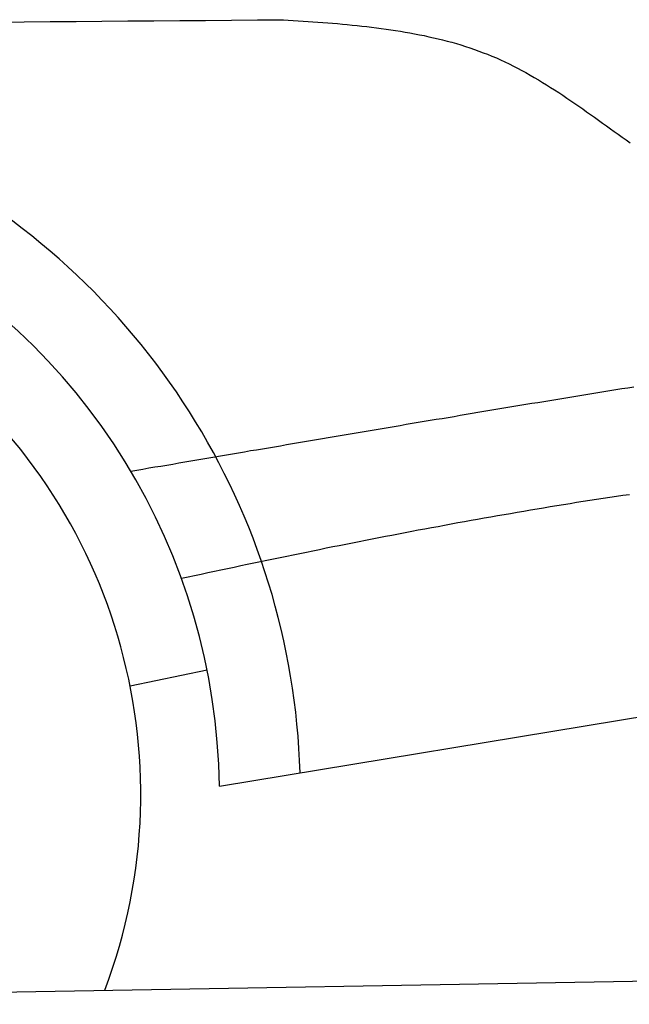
# Model space of a CAD drawing. Extents: x 1073 to 6773, y 6091 to 11716.
# Tile 68 of 78: x 4997 to 5366, y 10181 to 10778. Entities that reach past the tile are written whole.
import ezdxf

# ---------------------------------------------------------------- set-up
doc = ezdxf.new("R2010")
doc.units = 0
doc.layers.get('0').update_dxf_attribs({"linetype": 'CONTINUOUS'})
doc.layers.add('CAR', color=10, linetype='CONTINUOUS')

msp = doc.modelspace()

# ---------------------------------------------------------------- linework, layer by layer
msp.add_line((4651.05, 10183.01), (6015.84, 10206.83))
at = {"layer": 'CAR'}
for p, q in [((5063.66, 10374.47), (5110.3, 10384.2)), ((5117.73, 10313.75), (5487.48, 10374.71))]:
    msp.add_line(p, q, dxfattribs=at)
for points in [[(4983.84, 10777, 0), (4999.54, 10777.2, 0), (5015.23, 10777.3, 0), (5030.93, 10777.4, 0), (5046.63, 10777.6, 0), (5062.33, 10777.7, 0), (5078.03, 10777.8, 0), (5093.72, 10777.9, 0), (5109.42, 10778, 0), (5125.12, 10778.1, 0), (5140.82, 10778.3, 0), (5156.52, 10778.4, 0)], [(5156.52, 10778.4, 0), (5159.5, 10778.2, 0), (5162.49, 10778, 0), (5165.48, 10777.8, 0), (5168.47, 10777.6, 0), (5171.46, 10777.3, 0), (5174.44, 10777.1, 0), (5177.42, 10776.9, 0), (5180.4, 10776.7, 0), (5183.38, 10776.4, 0), (5186.35, 10776.2, 0), (5189.32, 10776, 0), (5192.29, 10775.7, 0), (5195.25, 10775.4, 0), (5198.21, 10775.1, 0), (5201.16, 10774.8, 0), (5204.1, 10774.5, 0), (5207.04, 10774.2, 0), (5209.98, 10773.8, 0), (5212.91, 10773.5, 0), (5215.83, 10773.1, 0), (5218.74, 10772.7, 0), (5221.64, 10772.3, 0), (5224.54, 10771.9, 0), (5227.43, 10771.4, 0), (5230.31, 10770.9, 0), (5233.18, 10770.4, 0), (5236.05, 10769.9, 0), (5238.9, 10769.3, 0), (5241.74, 10768.8, 0), (5244.57, 10768.1, 0), (5247.39, 10767.5, 0), (5250.2, 10766.8, 0), (5253, 10766.2, 0), (5255.78, 10765.4, 0), (5258.56, 10764.7, 0), (5261.32, 10763.9, 0), (5264.06, 10763.1, 0), (5266.8, 10762.2, 0), (5269.52, 10761.3, 0), (5272.22, 10760.4, 0), (5274.91, 10759.4, 0), (5277.59, 10758.4, 0), (5280.25, 10757.4, 0), (5282.9, 10756.3, 0), (5285.53, 10755.2, 0), (5288.14, 10754, 0), (5290.73, 10752.8, 0), (5293.32, 10751.6, 0), (5295.88, 10750.3, 0), (5298.43, 10749, 0), (5300.97, 10747.6, 0), (5303.5, 10746.3, 0), (5306.01, 10744.8, 0), (5308.51, 10743.4, 0), (5311, 10741.9, 0), (5313.48, 10740.4, 0), (5315.95, 10738.9, 0), (5318.41, 10737.3, 0), (5320.86, 10735.8, 0), (5323.3, 10734.2, 0), (5325.74, 10732.6, 0), (5328.17, 10730.9, 0), (5330.59, 10729.3, 0), (5333.01, 10727.6, 0), (5335.42, 10726, 0), (5337.83, 10724.3, 0), (5340.23, 10722.6, 0), (5342.63, 10720.9, 0), (5345.03, 10719.2, 0), (5347.42, 10717.5, 0), (5349.82, 10715.7, 0), (5352.21, 10714, 0), (5354.6, 10712.3, 0), (5357, 10710.6, 0), (5359.39, 10708.9, 0), (5361.79, 10707.2, 0), (5364.19, 10705.5, 0), (5366.59, 10703.8, 0)], [(5368.87, 10555.6, 0), (5365.24, 10555, 0), (5361.6, 10554.5, 0), (5357.96, 10553.9, 0), (5354.33, 10553.3, 0), (5350.69, 10552.7, 0), (5347.06, 10552.2, 0), (5343.42, 10551.6, 0), (5339.79, 10551, 0), (5336.16, 10550.4, 0), (5332.52, 10549.8, 0), (5328.89, 10549.2, 0), (5325.26, 10548.6, 0), (5321.62, 10548, 0), (5317.99, 10547.4, 0), (5314.36, 10546.8, 0), (5310.73, 10546.2, 0), (5307.09, 10545.6, 0), (5303.46, 10545, 0), (5299.83, 10544.4, 0), (5296.2, 10543.8, 0), (5292.57, 10543.2, 0), (5288.94, 10542.6, 0), (5285.31, 10542, 0), (5281.68, 10541.4, 0), (5278.05, 10540.8, 0), (5274.42, 10540.2, 0), (5270.79, 10539.6, 0), (5267.16, 10539, 0), (5263.53, 10538.4, 0), (5259.91, 10537.7, 0), (5256.28, 10537.1, 0), (5252.65, 10536.5, 0), (5249.02, 10535.9, 0), (5245.39, 10535.3, 0), (5241.77, 10534.7, 0), (5238.14, 10534.1, 0), (5234.51, 10533.5, 0), (5230.88, 10532.9, 0), (5227.26, 10532.2, 0), (5223.63, 10531.6, 0), (5220, 10531, 0), (5216.38, 10530.4, 0), (5212.75, 10529.8, 0), (5209.13, 10529.2, 0), (5205.5, 10528.6, 0), (5201.88, 10527.9, 0), (5198.25, 10527.3, 0), (5194.62, 10526.7, 0), (5191, 10526.1, 0), (5187.37, 10525.5, 0), (5183.75, 10524.9, 0), (5180.13, 10524.3, 0), (5176.5, 10523.6, 0), (5172.88, 10523, 0), (5169.25, 10522.4, 0), (5165.63, 10521.8, 0), (5162, 10521.2, 0), (5158.38, 10520.6, 0), (5154.76, 10519.9, 0), (5151.13, 10519.3, 0), (5147.51, 10518.7, 0), (5143.89, 10518.1, 0), (5140.26, 10517.5, 0), (5136.64, 10516.9, 0), (5133.02, 10516.2, 0), (5129.39, 10515.6, 0), (5125.77, 10515, 0), (5122.15, 10514.4, 0), (5118.52, 10513.8, 0), (5114.9, 10513.2, 0), (5111.28, 10512.5, 0), (5107.66, 10511.9, 0), (5104.03, 10511.3, 0), (5100.41, 10510.7, 0), (5096.79, 10510.1, 0), (5093.17, 10509.5, 0), (5089.55, 10508.8, 0), (5085.92, 10508.2, 0), (5082.3, 10507.6, 0), (5078.68, 10507, 0), (5075.06, 10506.4, 0), (5071.44, 10505.7, 0), (5067.81, 10505.1, 0), (5064.19, 10504.5, 0)], [(5366.25, 10490.4, 0), (5362.24, 10489.9, 0), (5358.23, 10489.3, 0), (5354.22, 10488.7, 0), (5350.21, 10488.1, 0), (5346.21, 10487.4, 0), (5342.2, 10486.8, 0), (5338.19, 10486.2, 0), (5334.19, 10485.6, 0), (5330.18, 10484.9, 0), (5326.18, 10484.3, 0), (5322.18, 10483.6, 0), (5318.18, 10483, 0), (5314.17, 10482.3, 0), (5310.17, 10481.7, 0), (5306.17, 10481, 0), (5302.17, 10480.3, 0), (5298.17, 10479.6, 0), (5294.18, 10478.9, 0), (5290.18, 10478.2, 0), (5286.18, 10477.5, 0), (5282.18, 10476.8, 0), (5278.19, 10476.1, 0), (5274.19, 10475.4, 0), (5270.2, 10474.7, 0), (5266.2, 10474, 0), (5262.21, 10473.3, 0), (5258.22, 10472.5, 0), (5254.22, 10471.8, 0), (5250.23, 10471, 0), (5246.24, 10470.3, 0), (5242.25, 10469.5, 0), (5238.26, 10468.8, 0), (5234.27, 10468, 0), (5230.28, 10467.3, 0), (5226.29, 10466.5, 0), (5222.3, 10465.7, 0), (5218.31, 10465, 0), (5214.32, 10464.2, 0), (5210.33, 10463.4, 0), (5206.35, 10462.6, 0), (5202.36, 10461.8, 0), (5198.37, 10461, 0), (5194.39, 10460.3, 0), (5190.4, 10459.5, 0), (5186.42, 10458.7, 0), (5182.43, 10457.9, 0), (5178.45, 10457, 0), (5174.46, 10456.2, 0), (5170.48, 10455.4, 0), (5166.49, 10454.6, 0), (5162.51, 10453.8, 0), (5158.53, 10453, 0), (5154.54, 10452.2, 0), (5150.56, 10451.3, 0), (5146.58, 10450.5, 0), (5142.6, 10449.7, 0), (5138.61, 10448.8, 0), (5134.63, 10448, 0), (5130.65, 10447.2, 0), (5126.67, 10446.3, 0), (5122.69, 10445.5, 0), (5118.71, 10444.7, 0), (5114.72, 10443.8, 0), (5110.74, 10443, 0), (5106.76, 10442.1, 0), (5102.78, 10441.3, 0), (5098.8, 10440.5, 0), (5094.82, 10439.6, 0)]]:
    msp.add_polyline3d(points, dxfattribs=at)
for radius, start, end in [(433.14, 1.71303, 185.61146), (384.05, 0.72819, 186.23839), (336.4, 339.29742, 202.70258)]:
    msp.add_arc((4733.71, 10308.87), radius, start, end, dxfattribs=at)

doc.saveas('drawing.dxf')
